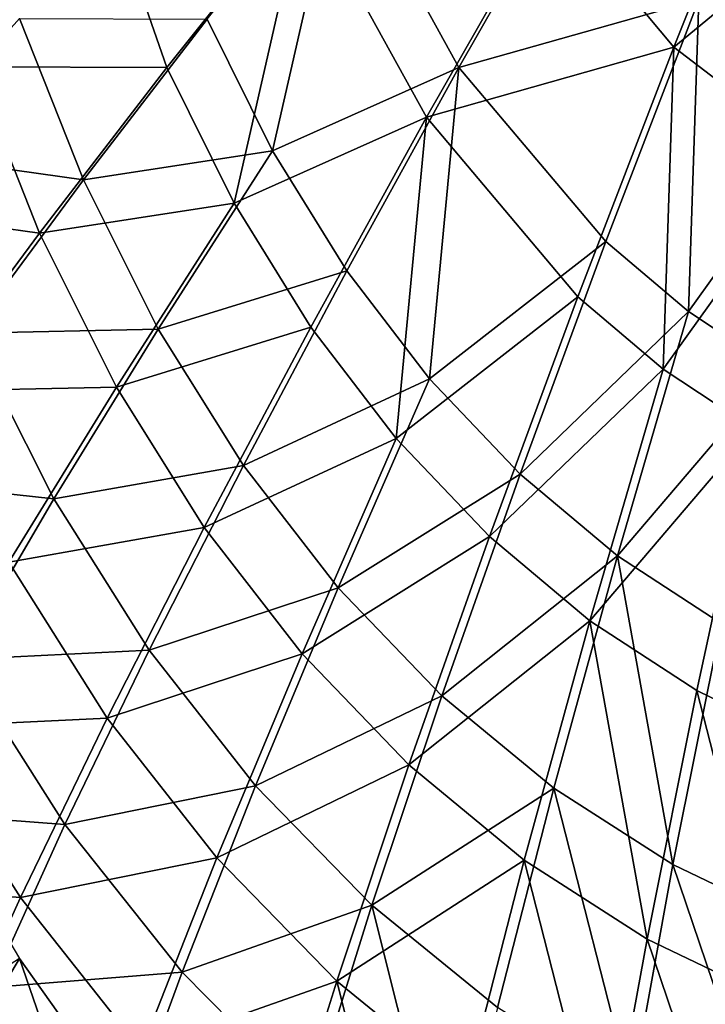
# Model space of a CAD drawing. Header units: millimetres. Extents: x 0 to 340, y 0 to 461.
# Tile 24 of 144: x 57 to 91, y 105 to 155. Entities that reach past the tile are written whole.
import ezdxf

# ---------------------------------------------------------------- set-up
doc = ezdxf.new("R2010")
doc.units = ezdxf.units.MM
doc.header["$LTSCALE"] = 25.4
doc.layers.get('0').update_dxf_attribs({"true_color": 0xff5454})

# ---------------------------------------------------------------- blocks, each defined once
blk = doc.blocks.new('R__nica')
at = {"color": 7, "true_color": 0xffffff}
mesh = blk.add_polyface(dxfattribs=at)
corners = [(36.165, 235.361, 19.045), (35.809, 198.184, 19.045), (34.972, 227.35, 19.045), (36.385, 212.75, 19.045), (39.695, 253.15, 19.045), (37.911, 227.611, 19.045), (39.068, 235.382, 19.045), (42.492, 252.637, 19.045), (44.408, 270.861, 19.045), (47.064, 269.817, 19.045), (48.771, 284.224, 19.045), (51.296, 282.779, 19.045), (55.58, 301.684, 19.045), (57.9, 299.715, 19.045), (63.395, 318.405, 19.045), (65.481, 315.935, 19.045), (72.153, 334.243, 19.045), (73.977, 331.297, 19.045), (81.808, 349.059, 19.045), (83.342, 345.669, 19.045), (88.624, 358.172, 19.045), (89.953, 354.509, 19.045), (98.41, 369.612, 19.045), (99.446, 365.605, 19.045), (108.58, 379.694, 19.045), (109.311, 375.385, 19.045), (119.151, 388.436, 19.045), (119.565, 383.865, 19.045), (120.879, 389.708, 19.045), (121.241, 385.098, 19.045), (130.644, 396.104, 19.045), (130.712, 391.302, 19.045), (140.502, 401.249, 19.045), (140.275, 396.294, 19.045), (149.961, 400.099, 19.045), (150.488, 405.173, 19.045), (158.009, 402.329, 19.045), (158.784, 407.471, 19.045), (167.131, 403.846, 19.045), (168.189, 409.035, 19.045), (176.303, 404.292, 19.045), (177.645, 409.495, 19.045), (184.806, 403.733, 19.045), (186.41, 408.918, 19.045), (193.715, 402.127, 19.045), (195.595, 407.263, 19.045), (202.524, 399.487, 19.045), (204.676, 404.542, 19.045), (203.821, 399.008, 19.045), (212.812, 395.03, 19.045), (206.014, 404.048, 19.045), (215.283, 399.947, 19.045), (221.524, 390.044, 19.045), (224.264, 394.806, 19.045), (229.969, 384.084, 19.045), (232.97, 388.662, 19.045), (238.157, 377.173, 19.045), (241.411, 381.538, 19.045), (248.324, 366.908, 19.045), (251.893, 370.954, 19.045), (256.918, 356.614, 19.045), (260.752, 360.342, 19.045), (265, 345.387, 19.045), (269.084, 348.768, 19.045), (271.478, 335.143, 19.045), (275.763, 338.208, 19.045), (279.499, 320.615, 19.045), (284.032, 323.231, 19.045), (286.719, 305.335, 19.045), (291.475, 307.477, 19.045), (293.123, 289.373, 19.045), (298.077, 291.022, 19.045), (298.668, 272.795, 19.045), (303.794, 273.931, 19.045), (303.282, 255.65, 19.045), (306.097, 242.282, 19.045), (308.55, 256.256, 19.045), (308.688, 225.075, 19.045), (311.453, 242.475, 19.045), (310.023, 208.314, 19.045), (310.11, 192.042, 19.045), (311.294, 156.745, 19.045), (313.874, 170.822, 19.045), (314.124, 224.735, 19.045), (315.343, 185.542, 19.045), (315.504, 207.456, 19.045), (315.587, 190.681, 19.045), (33.399, 212.029, 19.045), (33.207, 182.334, 19.045), (32.805, 197.012, 19.045), (34.631, 168.02, 19.045), (36.205, 183.946, 19.045), (37.117, 154.098, 19.045), (37.58, 170.061, 19.045), (38.198, 149.518, 19.045), (39.991, 156.557, 19.045), (41.826, 137.22, 19.045), (41.04, 152.114, 19.045), (44.559, 140.186, 19.045), (46.39, 125.495, 19.045), (48.986, 128.812, 19.045), (51.904, 114.367, 19.045), (54.335, 118.018, 19.045), (56.237, 107.101, 19.045), (58.538, 110.969, 19.045), (63.302, 97.143, 19.045), (65.391, 101.31, 19.045), (71.184, 88.017, 19.045), (73.036, 92.458, 19.045), (79.866, 79.711, 19.045), (81.458, 84.401, 19.045), (87.877, 73.292, 19.045), (89.228, 78.175, 19.045), (98.19, 66.424, 19.045), (99.232, 71.513, 19.045), (109.123, 60.549, 19.045), (109.837, 65.814, 19.045), (120.663, 55.66, 19.045), (121.032, 61.072, 19.045), (125.91, 53.833, 19.045), (126.12, 59.3, 19.045), (138.447, 50.373, 19.045), (138.281, 55.943, 19.045), (150.716, 53.694, 19.045), (151.266, 48.054, 19.045), (163.382, 52.556, 19.045), (164.324, 46.875, 19.045), (169.118, 52.394, 19.045), (170.237, 46.72, 19.045), (182.043, 52.888, 19.045), (183.562, 47.223, 19.045), (194.772, 54.495, 19.045), (196.684, 48.88, 19.045), (207.275, 57.204, 19.045), (209.575, 51.669, 19.045), (216.035, 59.794, 19.045), (218.604, 54.347, 19.045), (227.765, 64.267, 19.045), (230.7, 58.95, 19.045), (238.918, 69.669, 19.045), (242.194, 64.526, 19.045), (249.465, 75.998, 19.045), (253.068, 71.051, 19.045), (259.256, 83.146, 19.045), (263.163, 78.416, 19.045), (268.41, 91.197, 19.045), (272.599, 86.718, 19.045), (276.686, 99.968, 19.045), (281.132, 95.758, 19.045), (284.085, 109.42, 19.045), (288.756, 105.506, 19.045), (289.928, 118.422, 19.045), (294.783, 114.784, 19.045), (295.773, 129.434, 19.045), (300.809, 126.137, 19.045), (300.617, 141.033, 19.045), (304.489, 153.272, 19.045), (305.803, 138.094, 19.045), (305.943, 159.124, 19.045), (309.795, 150.711, 19.045), (308.445, 172.779, 19.045), (309.872, 187.058, 19.045)]
mesh.append_faces([[corners[k] for k in face] for face in [(84, 85, 86), (87, 88, 89)]], dxfattribs={"vtx0": -1, "color": 7})
mesh.append_faces([[corners[k] for k in face] for face in [(0, 1, 2), (1, 0, 3), (3, 4, 5), (5, 4, 6), (6, 4, 7), (7, 8, 9), (9, 10, 11), (11, 12, 13), (13, 14, 15), (15, 16, 17), (17, 18, 19), (19, 20, 21), (21, 22, 23), (23, 24, 25), (25, 26, 27), (27, 28, 29), (29, 30, 31), (31, 32, 33), (33, 32, 34), (34, 35, 36), (36, 37, 38), (38, 39, 40), (40, 41, 42), (42, 43, 44), (44, 45, 46), (46, 47, 48), (48, 47, 49), (49, 51, 52), (52, 53, 54), (54, 55, 56), (56, 57, 58), (58, 59, 60), (60, 61, 62), (62, 63, 64), (64, 65, 66), (66, 67, 68), (68, 69, 70), (70, 71, 72), (72, 73, 74), (74, 73, 75), (75, 76, 77), (77, 78, 79), (79, 78, 80), (81, 78, 82), (82, 83, 84), (88, 87, 90), (90, 91, 92), (91, 2, 1), (92, 93, 94), (94, 95, 96), (96, 98, 99), (99, 100, 101), (101, 102, 103), (103, 104, 105), (105, 106, 107), (107, 108, 109), (109, 110, 111), (111, 112, 113), (113, 114, 115), (115, 116, 117), (117, 118, 119), (119, 120, 121), (121, 123, 124), (124, 125, 126), (126, 127, 128), (128, 129, 130), (130, 131, 132), (132, 133, 134), (134, 135, 136), (136, 137, 138), (138, 139, 140), (140, 141, 142), (142, 143, 144), (144, 145, 146), (146, 147, 148), (148, 149, 150), (150, 151, 152), (152, 153, 154), (154, 156, 157), (157, 158, 159), (159, 161, 81)]], dxfattribs={"vtx0": -1, "vtx1": -1, "color": 7})
mesh.append_faces([[corners[k] for k in face] for face in [(80, 78, 81), (90, 2, 91)]], dxfattribs={"vtx0": -1, "vtx1": -1, "vtx2": -1, "color": 7})
mesh.append_faces([[corners[k] for k in face] for face in [(3, 0, 4), (7, 4, 8), (9, 8, 10), (11, 10, 12), (13, 12, 14), (15, 14, 16), (17, 16, 18), (19, 18, 20), (21, 20, 22), (23, 22, 24), (25, 24, 26), (27, 26, 28), (29, 28, 30), (31, 30, 32), (34, 32, 35), (36, 35, 37), (38, 37, 39), (40, 39, 41), (42, 41, 43), (44, 43, 45), (46, 45, 47), (49, 47, 50), (49, 50, 51), (52, 51, 53), (54, 53, 55), (56, 55, 57), (58, 57, 59), (60, 59, 61), (62, 61, 63), (64, 63, 65), (66, 65, 67), (68, 67, 69), (70, 69, 71), (72, 71, 73), (75, 73, 76), (77, 76, 78), (82, 78, 83), (84, 83, 85), (90, 87, 2), (92, 91, 93), (94, 93, 95), (96, 95, 97), (96, 97, 98), (99, 98, 100), (101, 100, 102), (103, 102, 104), (105, 104, 106), (107, 106, 108), (109, 108, 110), (111, 110, 112), (113, 112, 114), (115, 114, 116), (117, 116, 118), (119, 118, 120), (121, 120, 122), (121, 122, 123), (124, 123, 125), (126, 125, 127), (128, 127, 129), (130, 129, 131), (132, 131, 133), (134, 133, 135), (136, 135, 137), (138, 137, 139), (140, 139, 141), (142, 141, 143), (144, 143, 145), (146, 145, 147), (148, 147, 149), (150, 149, 151), (152, 151, 153), (154, 153, 155), (154, 155, 156), (157, 156, 158), (159, 158, 160), (159, 160, 161), (81, 161, 80)]], dxfattribs={"vtx0": -1, "vtx2": -1, "color": 7})
mesh = blk.add_polyface(dxfattribs=at)
corners = [(60.645, 170.562, 307.977), (53.516, 164.375, 300.099), (56.232, 155.516, 302.079)]
mesh.append_faces([[corners[k] for k in face] for face in [(0, 1, 2)]], dxfattribs={"color": 7})
mesh = blk.add_polyface(dxfattribs=at)
corners = [(65.899, 155.484, 311.227), (60.645, 170.562, 307.977), (56.232, 155.516, 302.079)]
mesh.append_faces([[corners[k] for k in face] for face in [(0, 1, 2)]], dxfattribs={"color": 7})
mesh = blk.add_polyface(dxfattribs=at)
corners = [(72.77, 164.081, 317.123), (60.645, 170.562, 307.977), (65.899, 155.484, 311.227)]
mesh.append_faces([[corners[k] for k in face] for face in [(0, 1, 2)]], dxfattribs={"color": 7})
mesh = blk.add_polyface(dxfattribs=at)
corners = [(96.378, 169.371, 327.2), (85.087, 163.865, 323.471), (91.237, 156.502, 324.958)]
mesh.append_faces([[corners[k] for k in face] for face in [(0, 1, 2)]], dxfattribs={"color": 7})
mesh = blk.add_polyface(dxfattribs=at)
corners = [(101.788, 165.198, 327.985), (96.378, 169.371, 327.2), (91.237, 156.502, 324.958)]
mesh.append_faces([[corners[k] for k in face] for face in [(0, 1, 2)]], dxfattribs={"color": 7})
mesh = blk.add_polyface(dxfattribs=at)
corners = [(102.722, 167.323, 323.836), (99.395, 153.624, 321.908), (92.488, 158.889, 320.849)]
mesh.append_faces([[corners[k] for k in face] for face in [(0, 1, 2)]], dxfattribs={"color": 7})
mesh = blk.add_polyface(dxfattribs=at)
corners = [(74.575, 166.24, 313.12), (71.179, 151.332, 308.785), (67.91, 157.901, 307.302)]
mesh.append_faces([[corners[k] for k in face] for face in [(0, 1, 2)]], dxfattribs={"color": 7})
mesh = blk.add_polyface(dxfattribs=at)
corners = [(80.501, 155.492, 315.431), (71.179, 151.332, 308.785), (74.575, 166.24, 313.12)]
mesh.append_faces([[corners[k] for k in face] for face in [(0, 1, 2)]], dxfattribs={"color": 7})
mesh = blk.add_polyface(dxfattribs=at)
corners = [(86.523, 166.031, 319.383), (80.501, 155.492, 315.431), (74.575, 166.24, 313.12)]
mesh.append_faces([[corners[k] for k in face] for face in [(0, 1, 2)]], dxfattribs={"color": 7})
mesh = blk.add_polyface(dxfattribs=at)
corners = [(92.488, 158.889, 320.849), (80.501, 155.492, 315.431), (86.523, 166.031, 319.383)]
mesh.append_faces([[corners[k] for k in face] for face in [(0, 1, 2)]], dxfattribs={"color": 7})
mesh = blk.add_polyface(dxfattribs=at)
corners = [(101.788, 165.198, 327.985), (91.237, 156.502, 324.958), (98.358, 151.075, 326.031)]
mesh.append_faces([[corners[k] for k in face] for face in [(0, 1, 2)]], dxfattribs={"color": 7})
mesh = blk.add_polyface(dxfattribs=at)
corners = [(72.77, 164.081, 317.123), (65.899, 155.484, 311.227), (69.269, 148.712, 312.729)]
mesh.append_faces([[corners[k] for k in face] for face in [(0, 1, 2)]], dxfattribs={"color": 7})
mesh = blk.add_polyface(dxfattribs=at)
corners = [(78.88, 153, 319.466), (72.77, 164.081, 317.123), (69.269, 148.712, 312.729)]
mesh.append_faces([[corners[k] for k in face] for face in [(0, 1, 2)]], dxfattribs={"color": 7})
mesh = blk.add_polyface(dxfattribs=at)
corners = [(85.087, 163.865, 323.471), (72.77, 164.081, 317.123), (78.88, 153, 319.466)]
mesh.append_faces([[corners[k] for k in face] for face in [(0, 1, 2)]], dxfattribs={"color": 7})
mesh = blk.add_polyface(dxfattribs=at)
corners = [(91.237, 156.502, 324.958), (85.087, 163.865, 323.471), (78.88, 153, 319.466)]
mesh.append_faces([[corners[k] for k in face] for face in [(0, 1, 2)]], dxfattribs={"color": 7})
mesh = blk.add_polyface(dxfattribs=at)
corners = [(92.488, 158.889, 320.849), (87.839, 146.79, 317.315), (80.501, 155.492, 315.431)]
mesh.append_faces([[corners[k] for k in face] for face in [(0, 1, 2)]], dxfattribs={"color": 7})
mesh = blk.add_polyface(dxfattribs=at)
corners = [(92.488, 158.889, 320.849), (91.966, 143.288, 318.064), (87.839, 146.79, 317.315)]
mesh.append_faces([[corners[k] for k in face] for face in [(0, 1, 2)]], dxfattribs={"color": 7})
mesh = blk.add_polyface(dxfattribs=at)
corners = [(99.395, 153.624, 321.908), (91.966, 143.288, 318.064), (92.488, 158.889, 320.849)]
mesh.append_faces([[corners[k] for k in face] for face in [(0, 1, 2)]], dxfattribs={"color": 7})
mesh = blk.add_polyface(dxfattribs=at)
corners = [(58.533, 157.932, 298.278), (61.732, 149.875, 300.162), (52.48, 151.172, 289.536)]
mesh.append_faces([[corners[k] for k in face] for face in [(0, 1, 2)]], dxfattribs={"color": 7})
mesh = blk.add_polyface(dxfattribs=at)
corners = [(67.91, 157.901, 307.302), (61.732, 149.875, 300.162), (58.533, 157.932, 298.278)]
mesh.append_faces([[corners[k] for k in face] for face in [(0, 1, 2)]], dxfattribs={"color": 7})
mesh = blk.add_polyface(dxfattribs=at)
corners = [(71.179, 151.332, 308.785), (61.732, 149.875, 300.162), (67.91, 157.901, 307.302)]
mesh.append_faces([[corners[k] for k in face] for face in [(0, 1, 2)]], dxfattribs={"color": 7})
mesh = blk.add_polyface(dxfattribs=at)
corners = [(91.237, 156.502, 324.958), (78.88, 153, 319.466), (86.445, 144.029, 321.375)]
mesh.append_faces([[corners[k] for k in face] for face in [(0, 1, 2)]], dxfattribs={"color": 7})
mesh = blk.add_polyface(dxfattribs=at)
corners = [(91.237, 156.502, 324.958), (86.445, 144.029, 321.375), (90.699, 140.419, 322.135)]
mesh.append_faces([[corners[k] for k in face] for face in [(0, 1, 2)]], dxfattribs={"color": 7})
mesh = blk.add_polyface(dxfattribs=at)
corners = [(98.358, 151.075, 326.031), (91.237, 156.502, 324.958), (90.699, 140.419, 322.135)]
mesh.append_faces([[corners[k] for k in face] for face in [(0, 1, 2)]], dxfattribs={"color": 7})
mesh = blk.add_polyface(dxfattribs=at)
corners = [(56.232, 155.516, 302.079), (49.991, 148.547, 293.218), (59.53, 147.21, 303.989)]
mesh.append_faces([[corners[k] for k in face] for face in [(0, 1, 2)]], dxfattribs={"color": 7})
mesh = blk.add_polyface(dxfattribs=at)
corners = [(65.899, 155.484, 311.227), (56.232, 155.516, 302.079), (59.53, 147.21, 303.989)]
mesh.append_faces([[corners[k] for k in face] for face in [(0, 1, 2)]], dxfattribs={"color": 7})
mesh = blk.add_polyface(dxfattribs=at)
corners = [(80.501, 155.492, 315.431), (74.894, 145.326, 310.157), (71.179, 151.332, 308.785)]
mesh.append_faces([[corners[k] for k in face] for face in [(0, 1, 2)]], dxfattribs={"color": 7})
mesh = blk.add_polyface(dxfattribs=at)
corners = [(80.501, 155.492, 315.431), (79.03, 139.926, 311.396), (74.894, 145.326, 310.157)]
mesh.append_faces([[corners[k] for k in face] for face in [(0, 1, 2)]], dxfattribs={"color": 7})
mesh = blk.add_polyface(dxfattribs=at)
corners = [(87.839, 146.79, 317.315), (79.03, 139.926, 311.396), (80.501, 155.492, 315.431)]
mesh.append_faces([[corners[k] for k in face] for face in [(0, 1, 2)]], dxfattribs={"color": 7})
mesh = blk.add_polyface(dxfattribs=at)
corners = [(69.269, 148.712, 312.729), (65.899, 155.484, 311.227), (59.53, 147.21, 303.989)]
mesh.append_faces([[corners[k] for k in face] for face in [(0, 1, 2)]], dxfattribs={"color": 7})
mesh = blk.add_polyface(dxfattribs=at)
corners = [(99.395, 153.624, 321.908), (96.353, 140.386, 318.671), (91.966, 143.288, 318.064)]
mesh.append_faces([[corners[k] for k in face] for face in [(0, 1, 2)]], dxfattribs={"color": 7})
mesh = blk.add_polyface(dxfattribs=at)
corners = [(78.88, 153, 319.466), (69.269, 148.712, 312.729), (73.099, 142.52, 314.12)]
mesh.append_faces([[corners[k] for k in face] for face in [(0, 1, 2)]], dxfattribs={"color": 7})
mesh = blk.add_polyface(dxfattribs=at)
corners = [(78.88, 153, 319.466), (73.099, 142.52, 314.12), (77.362, 136.953, 315.376)]
mesh.append_faces([[corners[k] for k in face] for face in [(0, 1, 2)]], dxfattribs={"color": 7})
mesh = blk.add_polyface(dxfattribs=at)
corners = [(86.445, 144.029, 321.375), (78.88, 153, 319.466), (77.362, 136.953, 315.376)]
mesh.append_faces([[corners[k] for k in face] for face in [(0, 1, 2)]], dxfattribs={"color": 7})
mesh = blk.add_polyface(dxfattribs=at)
corners = [(52.48, 151.172, 289.536), (61.732, 149.875, 300.162), (56.065, 142.212, 291.75)]
mesh.append_faces([[corners[k] for k in face] for face in [(0, 1, 2)]], dxfattribs={"color": 7})
mesh = blk.add_polyface(dxfattribs=at)
corners = [(71.179, 151.332, 308.785), (65.473, 142.415, 301.945), (61.732, 149.875, 300.162)]
mesh.append_faces([[corners[k] for k in face] for face in [(0, 1, 2)]], dxfattribs={"color": 7})
mesh = blk.add_polyface(dxfattribs=at)
corners = [(74.894, 145.326, 310.157), (65.473, 142.415, 301.945), (71.179, 151.332, 308.785)]
mesh.append_faces([[corners[k] for k in face] for face in [(0, 1, 2)]], dxfattribs={"color": 7})
mesh = blk.add_polyface(dxfattribs=at)
corners = [(98.358, 151.075, 326.031), (90.699, 140.419, 322.135), (95.222, 137.427, 322.75)]
mesh.append_faces([[corners[k] for k in face] for face in [(0, 1, 2)]], dxfattribs={"color": 7})
mesh = blk.add_polyface(dxfattribs=at)
corners = [(61.732, 149.875, 300.162), (65.473, 142.415, 301.945), (56.065, 142.212, 291.75)]
mesh.append_faces([[corners[k] for k in face] for face in [(0, 1, 2)]], dxfattribs={"color": 7})
mesh = blk.add_polyface(dxfattribs=at)
corners = [(69.269, 148.712, 312.729), (59.53, 147.21, 303.989), (63.387, 139.518, 305.796)]
mesh.append_faces([[corners[k] for k in face] for face in [(0, 1, 2)]], dxfattribs={"color": 7})
mesh = blk.add_polyface(dxfattribs=at)
corners = [(73.099, 142.52, 314.12), (69.269, 148.712, 312.729), (63.387, 139.518, 305.796)]
mesh.append_faces([[corners[k] for k in face] for face in [(0, 1, 2)]], dxfattribs={"color": 7})
mesh = blk.add_polyface(dxfattribs=at)
corners = [(49.991, 148.547, 293.218), (53.687, 139.309, 295.463), (59.53, 147.21, 303.989)]
mesh.append_faces([[corners[k] for k in face] for face in [(0, 1, 2)]], dxfattribs={"color": 7})
mesh = blk.add_polyface(dxfattribs=at)
corners = [(59.53, 147.21, 303.989), (53.687, 139.309, 295.463), (63.387, 139.518, 305.796)]
mesh.append_faces([[corners[k] for k in face] for face in [(0, 1, 2)]], dxfattribs={"color": 7})
mesh = blk.add_polyface(dxfattribs=at)
corners = [(87.839, 146.79, 317.315), (83.552, 135.168, 312.486), (79.03, 139.926, 311.396)]
mesh.append_faces([[corners[k] for k in face] for face in [(0, 1, 2)]], dxfattribs={"color": 7})
mesh = blk.add_polyface(dxfattribs=at)
corners = [(91.966, 143.288, 318.064), (83.552, 135.168, 312.486), (87.839, 146.79, 317.315)]
mesh.append_faces([[corners[k] for k in face] for face in [(0, 1, 2)]], dxfattribs={"color": 7})
mesh = blk.add_polyface(dxfattribs=at)
corners = [(74.894, 145.326, 310.157), (69.728, 135.601, 303.595), (65.473, 142.415, 301.945)]
mesh.append_faces([[corners[k] for k in face] for face in [(0, 1, 2)]], dxfattribs={"color": 7})
mesh = blk.add_polyface(dxfattribs=at)
corners = [(79.03, 139.926, 311.396), (69.728, 135.601, 303.595), (74.894, 145.326, 310.157)]
mesh.append_faces([[corners[k] for k in face] for face in [(0, 1, 2)]], dxfattribs={"color": 7})
mesh = blk.add_polyface(dxfattribs=at)
corners = [(86.445, 144.029, 321.375), (77.362, 136.953, 315.376), (82.024, 132.048, 316.48)]
mesh.append_faces([[corners[k] for k in face] for face in [(0, 1, 2)]], dxfattribs={"color": 7})
mesh = blk.add_polyface(dxfattribs=at)
corners = [(90.699, 140.419, 322.135), (86.445, 144.029, 321.375), (82.024, 132.048, 316.48)]
mesh.append_faces([[corners[k] for k in face] for face in [(0, 1, 2)]], dxfattribs={"color": 7})
mesh = blk.add_polyface(dxfattribs=at)
corners = [(91.966, 143.288, 318.064), (88.426, 131.086, 313.409), (83.552, 135.168, 312.486)]
mesh.append_faces([[corners[k] for k in face] for face in [(0, 1, 2)]], dxfattribs={"color": 7})
mesh = blk.add_polyface(dxfattribs=at)
corners = [(96.353, 140.386, 318.671), (88.426, 131.086, 313.409), (91.966, 143.288, 318.064)]
mesh.append_faces([[corners[k] for k in face] for face in [(0, 1, 2)]], dxfattribs={"color": 7})
mesh = blk.add_polyface(dxfattribs=at)
corners = [(56.065, 142.212, 291.75), (60.257, 133.926, 293.849), (50.929, 134.95, 282.129)]
mesh.append_faces([[corners[k] for k in face] for face in [(0, 1, 2)]], dxfattribs={"color": 7})
mesh = blk.add_polyface(dxfattribs=at)
corners = [(65.473, 142.415, 301.945), (60.257, 133.926, 293.849), (56.065, 142.212, 291.75)]
mesh.append_faces([[corners[k] for k in face] for face in [(0, 1, 2)]], dxfattribs={"color": 7})
mesh = blk.add_polyface(dxfattribs=at)
corners = [(69.728, 135.601, 303.595), (60.257, 133.926, 293.849), (65.473, 142.415, 301.945)]
mesh.append_faces([[corners[k] for k in face] for face in [(0, 1, 2)]], dxfattribs={"color": 7})
mesh = blk.add_polyface(dxfattribs=at)
corners = [(73.099, 142.52, 314.12), (63.387, 139.518, 305.796), (67.773, 132.494, 307.469)]
mesh.append_faces([[corners[k] for k in face] for face in [(0, 1, 2)]], dxfattribs={"color": 7})
mesh = blk.add_polyface(dxfattribs=at)
corners = [(77.362, 136.953, 315.376), (73.099, 142.52, 314.12), (67.773, 132.494, 307.469)]
mesh.append_faces([[corners[k] for k in face] for face in [(0, 1, 2)]], dxfattribs={"color": 7})
mesh = blk.add_polyface(dxfattribs=at)
corners = [(90.699, 140.419, 322.135), (82.024, 132.048, 316.48), (87.05, 127.839, 317.416)]
mesh.append_faces([[corners[k] for k in face] for face in [(0, 1, 2)]], dxfattribs={"color": 7})
mesh = blk.add_polyface(dxfattribs=at)
corners = [(95.222, 137.427, 322.75), (90.699, 140.419, 322.135), (87.05, 127.839, 317.416)]
mesh.append_faces([[corners[k] for k in face] for face in [(0, 1, 2)]], dxfattribs={"color": 7})
mesh = blk.add_polyface(dxfattribs=at)
corners = [(96.353, 140.386, 318.671), (93.614, 127.704, 314.155), (88.426, 131.086, 313.409)]
mesh.append_faces([[corners[k] for k in face] for face in [(0, 1, 2)]], dxfattribs={"color": 7})
mesh = blk.add_polyface(dxfattribs=at)
corners = [(79.03, 139.926, 311.396), (74.465, 129.482, 305.087), (69.728, 135.601, 303.595)]
mesh.append_faces([[corners[k] for k in face] for face in [(0, 1, 2)]], dxfattribs={"color": 7})
mesh = blk.add_polyface(dxfattribs=at)
corners = [(83.552, 135.168, 312.486), (74.465, 129.482, 305.087), (79.03, 139.926, 311.396)]
mesh.append_faces([[corners[k] for k in face] for face in [(0, 1, 2)]], dxfattribs={"color": 7})
mesh = blk.add_polyface(dxfattribs=at)
corners = [(63.387, 139.518, 305.796), (53.687, 139.309, 295.463), (58.009, 130.767, 297.59)]
mesh.append_faces([[corners[k] for k in face] for face in [(0, 1, 2)]], dxfattribs={"color": 7})
mesh = blk.add_polyface(dxfattribs=at)
corners = [(67.773, 132.494, 307.469), (63.387, 139.518, 305.796), (58.009, 130.767, 297.59)]
mesh.append_faces([[corners[k] for k in face] for face in [(0, 1, 2)]], dxfattribs={"color": 7})
mesh = blk.add_polyface(dxfattribs=at)
corners = [(95.222, 137.427, 322.75), (87.05, 127.839, 317.416), (92.397, 124.353, 318.173)]
mesh.append_faces([[corners[k] for k in face] for face in [(0, 1, 2)]], dxfattribs={"color": 7})
mesh = blk.add_polyface(dxfattribs=at)
corners = [(98.025, 121.612, 318.741), (95.222, 137.427, 322.75), (92.397, 124.353, 318.173), (99.976, 135.074, 323.215)]
mesh.append_faces([[corners[k] for k in face] for face in [(0, 1, 2), (1, 0, 3)]], dxfattribs={"vtx0": -1, "color": 7})
mesh = blk.add_polyface(dxfattribs=at)
corners = [(77.362, 136.953, 315.376), (67.773, 132.494, 307.469), (72.656, 126.186, 308.981)]
mesh.append_faces([[corners[k] for k in face] for face in [(0, 1, 2)]], dxfattribs={"color": 7})
mesh = blk.add_polyface(dxfattribs=at)
corners = [(82.024, 132.048, 316.48), (77.362, 136.953, 315.376), (72.656, 126.186, 308.981)]
mesh.append_faces([[corners[k] for k in face] for face in [(0, 1, 2)]], dxfattribs={"color": 7})
mesh = blk.add_polyface(dxfattribs=at)
corners = [(69.728, 135.601, 303.595), (65.025, 126.368, 295.794), (60.257, 133.926, 293.849)]
mesh.append_faces([[corners[k] for k in face] for face in [(0, 1, 2)]], dxfattribs={"color": 7})
mesh = blk.add_polyface(dxfattribs=at)
corners = [(74.465, 129.482, 305.087), (65.025, 126.368, 295.794), (69.728, 135.601, 303.595)]
mesh.append_faces([[corners[k] for k in face] for face in [(0, 1, 2)]], dxfattribs={"color": 7})
mesh = blk.add_polyface(dxfattribs=at)
corners = [(50.929, 134.95, 282.129), (60.257, 133.926, 293.849), (55.551, 125.905, 284.555)]
mesh.append_faces([[corners[k] for k in face] for face in [(0, 1, 2)]], dxfattribs={"color": 7})
mesh = blk.add_polyface(dxfattribs=at)
corners = [(83.552, 135.168, 312.486), (79.648, 124.096, 306.396), (74.465, 129.482, 305.087)]
mesh.append_faces([[corners[k] for k in face] for face in [(0, 1, 2)]], dxfattribs={"color": 7})
mesh = blk.add_polyface(dxfattribs=at)
corners = [(88.426, 131.086, 313.409), (79.648, 124.096, 306.396), (83.552, 135.168, 312.486)]
mesh.append_faces([[corners[k] for k in face] for face in [(0, 1, 2)]], dxfattribs={"color": 7})
mesh = blk.add_polyface(dxfattribs=at)
corners = [(60.257, 133.926, 293.849), (65.025, 126.368, 295.794), (55.551, 125.905, 284.555)]
mesh.append_faces([[corners[k] for k in face] for face in [(0, 1, 2)]], dxfattribs={"color": 7})
mesh = blk.add_polyface(dxfattribs=at)
corners = [(67.773, 132.494, 307.469), (58.009, 130.767, 297.59), (62.925, 122.975, 299.561)]
mesh.append_faces([[corners[k] for k in face] for face in [(0, 1, 2)]], dxfattribs={"color": 7})
mesh = blk.add_polyface(dxfattribs=at)
corners = [(72.656, 126.186, 308.981), (67.773, 132.494, 307.469), (62.925, 122.975, 299.561)]
mesh.append_faces([[corners[k] for k in face] for face in [(0, 1, 2)]], dxfattribs={"color": 7})
mesh = blk.add_polyface(dxfattribs=at)
corners = [(82.024, 132.048, 316.48), (72.656, 126.186, 308.981), (78, 120.633, 310.308)]
mesh.append_faces([[corners[k] for k in face] for face in [(0, 1, 2)]], dxfattribs={"color": 7})
mesh = blk.add_polyface(dxfattribs=at)
corners = [(87.05, 127.839, 317.416), (82.024, 132.048, 316.48), (78, 120.633, 310.308)]
mesh.append_faces([[corners[k] for k in face] for face in [(0, 1, 2)]], dxfattribs={"color": 7})
mesh = blk.add_polyface(dxfattribs=at)
corners = [(88.426, 131.086, 313.409), (85.239, 119.478, 307.503), (79.648, 124.096, 306.396)]
mesh.append_faces([[corners[k] for k in face] for face in [(0, 1, 2)]], dxfattribs={"color": 7})
mesh = blk.add_polyface(dxfattribs=at)
corners = [(88.426, 131.086, 313.409), (91.195, 115.654, 308.394), (85.239, 119.478, 307.503), (93.614, 127.704, 314.155)]
mesh.append_faces([[corners[k] for k in face] for face in [(0, 1, 2), (1, 0, 3)]], dxfattribs={"vtx0": -1, "color": 7})
mesh = blk.add_polyface(dxfattribs=at)
corners = [(58.009, 130.767, 297.59), (53.157, 122.499, 288.169), (62.925, 122.975, 299.561)]
mesh.append_faces([[corners[k] for k in face] for face in [(0, 1, 2)]], dxfattribs={"color": 7})
mesh = blk.add_polyface(dxfattribs=at)
corners = [(74.465, 129.482, 305.087), (70.337, 119.587, 297.55), (65.025, 126.368, 295.794)]
mesh.append_faces([[corners[k] for k in face] for face in [(0, 1, 2)]], dxfattribs={"color": 7})
mesh = blk.add_polyface(dxfattribs=at)
corners = [(79.648, 124.096, 306.396), (70.337, 119.587, 297.55), (74.465, 129.482, 305.087)]
mesh.append_faces([[corners[k] for k in face] for face in [(0, 1, 2)]], dxfattribs={"color": 7})
mesh = blk.add_polyface(dxfattribs=at)
corners = [(87.05, 127.839, 317.416), (78, 120.633, 310.308), (83.764, 115.872, 311.43)]
mesh.append_faces([[corners[k] for k in face] for face in [(0, 1, 2)]], dxfattribs={"color": 7})
mesh = blk.add_polyface(dxfattribs=at)
corners = [(89.904, 111.93, 312.333), (87.05, 127.839, 317.416), (83.764, 115.872, 311.43), (92.397, 124.353, 318.173)]
mesh.append_faces([[corners[k] for k in face] for face in [(0, 1, 2), (1, 0, 3)]], dxfattribs={"vtx0": -1, "color": 7})
mesh = blk.add_polyface(dxfattribs=at)
corners = [(93.614, 127.704, 314.155), (97.469, 112.648, 309.059), (91.195, 115.654, 308.394), (99.072, 125.046, 314.716)]
mesh.append_faces([[corners[k] for k in face] for face in [(0, 1, 2), (1, 0, 3)]], dxfattribs={"vtx0": -1, "color": 7})
mesh = blk.add_polyface(dxfattribs=at)
corners = [(65.025, 126.368, 295.794), (60.809, 117.664, 286.804), (55.551, 125.905, 284.555)]
mesh.append_faces([[corners[k] for k in face] for face in [(0, 1, 2)]], dxfattribs={"color": 7})
mesh = blk.add_polyface(dxfattribs=at)
corners = [(65.025, 126.368, 295.794), (70.337, 119.587, 297.55), (60.809, 117.664, 286.804)]
mesh.append_faces([[corners[k] for k in face] for face in [(0, 1, 2)]], dxfattribs={"color": 7})
mesh = blk.add_polyface(dxfattribs=at)
corners = [(72.656, 126.186, 308.981), (62.925, 122.975, 299.561), (68.401, 115.985, 301.341)]
mesh.append_faces([[corners[k] for k in face] for face in [(0, 1, 2)]], dxfattribs={"color": 7})
mesh = blk.add_polyface(dxfattribs=at)
corners = [(78, 120.633, 310.308), (72.656, 126.186, 308.981), (68.401, 115.985, 301.341)]
mesh.append_faces([[corners[k] for k in face] for face in [(0, 1, 2)]], dxfattribs={"color": 7})
mesh = blk.add_polyface(dxfattribs=at)
corners = [(55.551, 125.905, 284.555), (60.809, 117.664, 286.804), (51.37, 118.383, 274.138)]
mesh.append_faces([[corners[k] for k in face] for face in [(0, 1, 2)]], dxfattribs={"color": 7})
mesh = blk.add_polyface(dxfattribs=at)
corners = [(79.648, 124.096, 306.396), (76.152, 113.623, 299.089), (70.337, 119.587, 297.55)]
mesh.append_faces([[corners[k] for k in face] for face in [(0, 1, 2)]], dxfattribs={"color": 7})
mesh = blk.add_polyface(dxfattribs=at)
corners = [(85.239, 119.478, 307.503), (76.152, 113.623, 299.089), (79.648, 124.096, 306.396)]
mesh.append_faces([[corners[k] for k in face] for face in [(0, 1, 2)]], dxfattribs={"color": 7})
mesh = blk.add_polyface(dxfattribs=at)
corners = [(96.372, 108.832, 313.007), (92.397, 124.353, 318.173), (89.904, 111.93, 312.333), (98.025, 121.612, 318.741)]
mesh.append_faces([[corners[k] for k in face] for face in [(0, 1, 2), (1, 0, 3)]], dxfattribs={"vtx0": -1, "color": 7})
mesh = blk.add_polyface(dxfattribs=at)
corners = [(62.925, 122.975, 299.561), (53.157, 122.499, 288.169), (58.579, 114.003, 290.449)]
mesh.append_faces([[corners[k] for k in face] for face in [(0, 1, 2)]], dxfattribs={"color": 7})
mesh = blk.add_polyface(dxfattribs=at)
corners = [(62.925, 122.975, 299.561), (58.579, 114.003, 290.449), (68.401, 115.985, 301.341)]
mesh.append_faces([[corners[k] for k in face] for face in [(0, 1, 2)]], dxfattribs={"color": 7})
mesh = blk.add_polyface(dxfattribs=at)
corners = [(53.157, 122.499, 288.169), (48.847, 114.744, 277.61), (58.579, 114.003, 290.449)]
mesh.append_faces([[corners[k] for k in face] for face in [(0, 1, 2)]], dxfattribs={"color": 7})
mesh = blk.add_polyface(dxfattribs=at)
corners = [(78, 120.633, 310.308), (68.401, 115.985, 301.341), (74.395, 109.837, 302.901)]
mesh.append_faces([[corners[k] for k in face] for face in [(0, 1, 2)]], dxfattribs={"color": 7})
mesh = blk.add_polyface(dxfattribs=at)
corners = [(83.764, 115.872, 311.43), (78, 120.633, 310.308), (74.395, 109.837, 302.901)]
mesh.append_faces([[corners[k] for k in face] for face in [(0, 1, 2)]], dxfattribs={"color": 7})
mesh = blk.add_polyface(dxfattribs=at)
corners = [(70.337, 119.587, 297.55), (66.668, 110.277, 288.834), (60.809, 117.664, 286.804)]
mesh.append_faces([[corners[k] for k in face] for face in [(0, 1, 2)]], dxfattribs={"color": 7})
mesh = blk.add_polyface(dxfattribs=at)
corners = [(76.152, 113.623, 299.089), (66.668, 110.277, 288.834), (70.337, 119.587, 297.55)]
mesh.append_faces([[corners[k] for k in face] for face in [(0, 1, 2)]], dxfattribs={"color": 7})
mesh = blk.add_polyface(dxfattribs=at)
corners = [(85.239, 119.478, 307.503), (82.428, 108.513, 300.387), (76.152, 113.623, 299.089)]
mesh.append_faces([[corners[k] for k in face] for face in [(0, 1, 2)]], dxfattribs={"color": 7})
mesh = blk.add_polyface(dxfattribs=at)
corners = [(85.239, 119.478, 307.503), (89.119, 104.285, 301.427), (82.428, 108.513, 300.387), (91.195, 115.654, 308.394)]
mesh.append_faces([[corners[k] for k in face] for face in [(0, 1, 2), (1, 0, 3)]], dxfattribs={"vtx0": -1, "color": 7})
mesh = blk.add_polyface(dxfattribs=at)
corners = [(51.37, 118.383, 274.138), (60.809, 117.664, 286.804), (57.095, 109.518, 276.694)]
mesh.append_faces([[corners[k] for k in face] for face in [(0, 1, 2)]], dxfattribs={"color": 7})
mesh = blk.add_polyface(dxfattribs=at)
corners = [(60.809, 117.664, 286.804), (66.668, 110.277, 288.834), (57.095, 109.518, 276.694)]
mesh.append_faces([[corners[k] for k in face] for face in [(0, 1, 2)]], dxfattribs={"color": 7})
mesh = blk.add_polyface(dxfattribs=at)
corners = [(68.401, 115.985, 301.341), (58.579, 114.003, 290.449), (64.619, 106.387, 292.506)]
mesh.append_faces([[corners[k] for k in face] for face in [(0, 1, 2)]], dxfattribs={"color": 7})
mesh = blk.add_polyface(dxfattribs=at)
corners = [(74.395, 109.837, 302.901), (68.401, 115.985, 301.341), (64.619, 106.387, 292.506)]
mesh.append_faces([[corners[k] for k in face] for face in [(0, 1, 2)]], dxfattribs={"color": 7})
mesh = blk.add_polyface(dxfattribs=at)
corners = [(83.764, 115.872, 311.43), (74.395, 109.837, 302.901), (80.866, 104.569, 304.217)]
mesh.append_faces([[corners[k] for k in face] for face in [(0, 1, 2)]], dxfattribs={"color": 7})
mesh = blk.add_polyface(dxfattribs=at)
corners = [(87.764, 100.21, 305.271), (83.764, 115.872, 311.43), (80.866, 104.569, 304.217), (89.904, 111.93, 312.333)]
mesh.append_faces([[corners[k] for k in face] for face in [(0, 1, 2), (1, 0, 3)]], dxfattribs={"vtx0": -1, "color": 7})
mesh = blk.add_polyface(dxfattribs=at)
corners = [(91.195, 115.654, 308.394), (96.174, 100.962, 302.198), (89.119, 104.285, 301.427), (97.469, 112.648, 309.059)]
mesh.append_faces([[corners[k] for k in face] for face in [(0, 1, 2), (1, 0, 3)]], dxfattribs={"vtx0": -1, "color": 7})
mesh = blk.add_polyface(dxfattribs=at)
corners = [(48.847, 114.744, 277.61), (54.75, 105.605, 280.202), (58.579, 114.003, 290.449)]
mesh.append_faces([[corners[k] for k in face] for face in [(0, 1, 2)]], dxfattribs={"color": 7})
mesh = blk.add_polyface(dxfattribs=at)
corners = [(58.579, 114.003, 290.449), (54.75, 105.605, 280.202), (64.619, 106.387, 292.506)]
mesh.append_faces([[corners[k] for k in face] for face in [(0, 1, 2)]], dxfattribs={"color": 7})
mesh = blk.add_polyface(dxfattribs=at)
corners = [(76.152, 113.623, 299.089), (73.085, 103.785, 290.61), (66.668, 110.277, 288.834)]
mesh.append_faces([[corners[k] for k in face] for face in [(0, 1, 2)]], dxfattribs={"color": 7})
mesh = blk.add_polyface(dxfattribs=at)
corners = [(76.152, 113.623, 299.089), (80.015, 98.226, 292.102), (73.085, 103.785, 290.61), (82.428, 108.513, 300.387)]
mesh.append_faces([[corners[k] for k in face] for face in [(0, 1, 2), (1, 0, 3)]], dxfattribs={"vtx0": -1, "color": 7})
mesh = blk.add_polyface(dxfattribs=at)
corners = [(95.037, 96.784, 306.053), (89.904, 111.93, 312.333), (87.764, 100.21, 305.271), (96.372, 108.832, 313.007)]
mesh.append_faces([[corners[k] for k in face] for face in [(0, 1, 2), (1, 0, 3)]], dxfattribs={"vtx0": -1, "color": 7})
mesh = blk.add_polyface(dxfattribs=at)
corners = [(65.391, 101.31, 19.045), (58.538, 110.969, 19.045), (53.054, 107.456, 20.61)]
mesh.append_faces([[corners[k] for k in face] for face in [(0, 1, 2)]], dxfattribs={"color": 7})
mesh = blk.add_polyface(dxfattribs=at)
corners = [(66.668, 110.277, 288.834), (63.475, 101.578, 278.999), (57.095, 109.518, 276.694)]
mesh.append_faces([[corners[k] for k in face] for face in [(0, 1, 2)]], dxfattribs={"color": 7})
mesh = blk.add_polyface(dxfattribs=at)
corners = [(63.475, 101.578, 278.999), (73.085, 103.785, 290.61), (70.466, 94.605, 281.013), (66.668, 110.277, 288.834)]
mesh.append_faces([[corners[k] for k in face] for face in [(0, 1, 2), (1, 0, 3)]], dxfattribs={"vtx0": -1, "color": 7})
mesh = blk.add_polyface(dxfattribs=at)
corners = [(74.395, 109.837, 302.901), (64.619, 106.387, 292.506), (71.234, 99.694, 294.306)]
mesh.append_faces([[corners[k] for k in face] for face in [(0, 1, 2)]], dxfattribs={"color": 7})
mesh = blk.add_polyface(dxfattribs=at)
corners = [(78.379, 93.964, 295.82), (74.395, 109.837, 302.901), (71.234, 99.694, 294.306), (80.866, 104.569, 304.217)]
mesh.append_faces([[corners[k] for k in face] for face in [(0, 1, 2), (1, 0, 3)]], dxfattribs={"vtx0": -1, "color": 7})
mesh = blk.add_polyface(dxfattribs=at)
corners = [(53.891, 101.952, 265.547), (63.475, 101.578, 278.999), (60.769, 93.509, 268.121), (57.095, 109.518, 276.694)]
mesh.append_faces([[corners[k] for k in face] for face in [(0, 1, 2), (1, 0, 3)]], dxfattribs={"vtx0": -1, "color": 7})

msp = doc.modelspace()

# ---------------------------------------------------------------- block references
at = {"color": 0}
msp.add_blockref('R__nica', (-1.595, -3.303, -19.045), dxfattribs=at)

doc.saveas('drawing.dxf')
